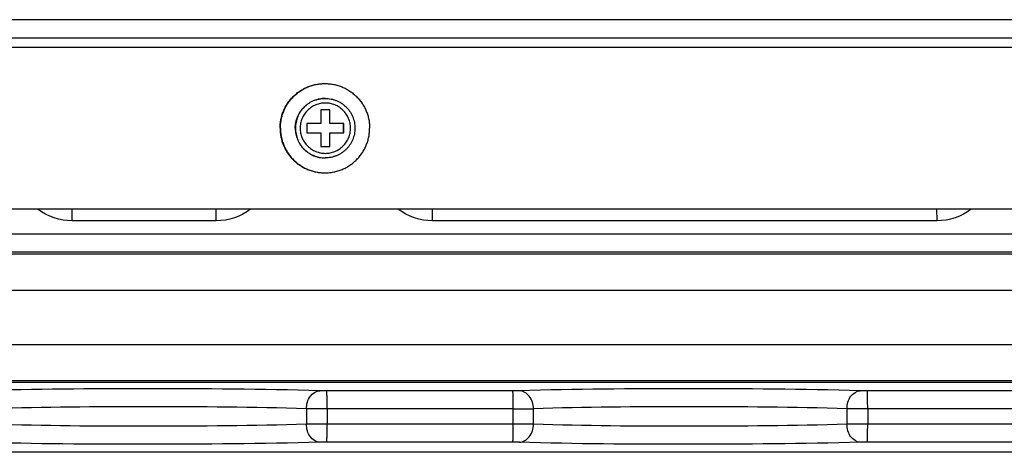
# Model space of a CAD drawing. Header units: inches. Extents: x 0 to 34, y 0 to 22.
# Tile 90 of 124: x 19.384 to 20.459, y 12.262 to 12.734. Entities that reach past the tile are written whole.
import ezdxf

# ---------------------------------------------------------------- set-up
doc = ezdxf.new("R2010")
doc.units = ezdxf.units.IN
doc.header["$LTSCALE"] = 1.87
doc.header["$MEASUREMENT"] = 0
doc.layers.get('0').update_dxf_attribs({"linetype": 'CONTINUOUS'})
doc.layers.add('02___PRT_ALL_AXES', color=7, linetype='CONTINUOUS')

msp = doc.modelspace()

# ---------------------------------------------------------------- linework, layer by layer
at = {"color": 7, "linetype": 'CONTINUOUS'}
for p, q in [((23.3647, 12.7345), (19.2325, 12.7345)), ((23.3641, 12.7144), (19.2255, 12.7144)), ((19.2252, 12.7044), (23.3574, 12.7044)), ((19.7128, 12.636), (19.7128, 12.621)), ((19.7228, 12.636), (19.7128, 12.636)), ((19.7226, 12.621), (19.7226, 12.636)), ((19.7228, 12.621), (19.7228, 12.636)), ((19.6978, 12.621), (19.6978, 12.611)), ((19.7128, 12.621), (19.6978, 12.621)), ((19.7379, 12.621), (19.7226, 12.621)), ((19.7377, 12.611), (19.7377, 12.621)), ((19.7379, 12.611), (19.7379, 12.621)), ((19.6978, 12.611), (19.7128, 12.611)), ((19.7128, 12.611), (19.7128, 12.5959)), ((19.7226, 12.5959), (19.7226, 12.611)), ((19.7226, 12.611), (19.7379, 12.611)), ((19.7228, 12.5959), (19.7228, 12.611)), ((19.7128, 12.5959), (19.7228, 12.5959)), ((23.318, 12.5276), (19.2646, 12.5276)), ((19.4414, 12.5148), (19.4412, 12.5277)), ((19.5988, 12.5148), (19.5986, 12.5277)), ((19.8349, 12.5148), (19.8348, 12.5277)), ((20.3859, 12.5148), (20.3857, 12.5277)), ((19.5988, 12.5148), (19.4414, 12.5148)), ((20.3859, 12.5148), (19.8349, 12.5148)), ((19.1218, 12.5006), (23.4601, 12.5006)), ((23.7857, 12.4782), (18.7878, 12.4782)), ((19.1314, 12.4809), (23.4495, 12.4809)), ((23.7869, 12.4388), (18.7889, 12.4388)), ((18.7889, 12.3798), (23.7869, 12.3798)), ((23.7854, 12.3383), (18.7875, 12.3383)), ((18.7878, 12.3404), (23.7857, 12.3404)), ((19.7193, 12.329), (19.7117, 12.3291)), ((19.9225, 12.329), (19.7193, 12.329)), ((19.9298, 12.3291), (19.9225, 12.329)), ((20.3096, 12.329), (20.302, 12.3291)), ((20.5128, 12.329), (20.3096, 12.329)), ((19.6972, 12.3095), (19.6972, 12.2926)), ((19.7198, 12.3094), (19.6972, 12.3095)), ((19.7198, 12.3094), (19.7198, 12.2927)), ((19.923, 12.3094), (19.7198, 12.3094)), ((19.923, 12.2927), (19.923, 12.3094)), ((19.9451, 12.2926), (19.9451, 12.3095)), ((20.2875, 12.3095), (20.2875, 12.2926)), ((20.3101, 12.3094), (20.2875, 12.3095)), ((20.3101, 12.3094), (20.3101, 12.2927)), ((20.5134, 12.3094), (20.3101, 12.3094)), ((19.7198, 12.2927), (19.6972, 12.2926)), ((19.923, 12.2927), (19.7198, 12.2927)), ((20.3101, 12.2927), (20.2875, 12.2926)), ((20.5134, 12.2927), (20.3101, 12.2927)), ((19.7193, 12.273), (19.7117, 12.2729)), ((19.9225, 12.273), (19.7193, 12.273)), ((19.9298, 12.2729), (19.9225, 12.273)), ((20.3096, 12.273), (20.302, 12.2729)), ((20.5128, 12.273), (20.3096, 12.273)), ((23.3211, 12.2619), (19.2479, 12.2619))]:
    msp.add_line(p, q, dxfattribs=at)
for centre, radius, start, end in [((19.7177, 12.616), 0.0325, 269.6213, 270), ((19.9259, 14.337), 2.0277, 269.9206, 270.5433), ((19.9259, 10.265), 2.0277, 89.4567, 90.0794)]:
    msp.add_arc(centre, radius, start, end, dxfattribs=at)
for points, knots in [([(19.7177, 12.6485), (19.7166, 12.6485), (19.7145, 12.6484), (19.7114, 12.6479), (19.7083, 12.6471), (19.7053, 12.6461), (19.7024, 12.6447), (19.6996, 12.6431), (19.6971, 12.6411), (19.6947, 12.639), (19.6926, 12.6366), (19.6906, 12.6341), (19.689, 12.6313), (19.6876, 12.6284), (19.6866, 12.6254), (19.6858, 12.6223), (19.6853, 12.6192), (19.6852, 12.617), (19.6852, 12.616)], [0, 0, 0, 0, 0.062487, 0.124975, 0.187464, 0.249954, 0.312446, 0.37494, 0.437436, 0.499935, 0.562437, 0.62494, 0.687446, 0.749956, 0.812462, 0.874972, 0.937504, 1, 1, 1, 1]), ([(19.7177, 12.6485), (19.7188, 12.6485), (19.7209, 12.6484), (19.7241, 12.6479), (19.7271, 12.6471), (19.7302, 12.6461), (19.733, 12.6447), (19.7358, 12.6431), (19.7383, 12.6411), (19.7407, 12.639), (19.7429, 12.6366), (19.7448, 12.6341), (19.7464, 12.6313), (19.7478, 12.6284), (19.7488, 12.6254), (19.7496, 12.6223), (19.7501, 12.6192), (19.7502, 12.617), (19.7502, 12.616)], [0, 0, 0, 0, 0.062478, 0.124986, 0.187475, 0.249966, 0.312461, 0.374957, 0.437454, 0.499953, 0.562454, 0.624956, 0.687461, 0.749968, 0.812473, 0.874978, 0.937504, 1, 1, 1, 1]), ([(19.7453, 12.616), (19.7453, 12.6169), (19.7452, 12.6187), (19.7449, 12.6214), (19.7442, 12.624), (19.7433, 12.6265), (19.7421, 12.629), (19.7407, 12.6313), (19.7391, 12.6335), (19.7373, 12.6355), (19.7353, 12.6373), (19.7331, 12.6389), (19.7308, 12.6403), (19.7284, 12.6414), (19.7258, 12.6423), (19.7232, 12.643), (19.7205, 12.6434), (19.7178, 12.6435), (19.7151, 12.6434), (19.7125, 12.643), (19.7099, 12.6423), (19.7073, 12.6414), (19.7049, 12.6403), (19.7025, 12.6389), (19.7004, 12.6373), (19.6984, 12.6355), (19.6966, 12.6335), (19.695, 12.6313), (19.6936, 12.629), (19.6924, 12.6265), (19.6915, 12.624), (19.6908, 12.6214), (19.6904, 12.6187), (19.6904, 12.6169), (19.6904, 12.616)], [0, 0, 0, 0, 0.031248, 0.062514, 0.093769, 0.125022, 0.156277, 0.18753, 0.218782, 0.250032, 0.281282, 0.31253, 0.343777, 0.375023, 0.406268, 0.437512, 0.468756, 0.5, 0.531244, 0.562488, 0.593732, 0.624977, 0.656223, 0.68747, 0.718718, 0.749968, 0.781218, 0.81247, 0.843723, 0.874978, 0.906231, 0.937486, 0.968752, 1, 1, 1, 1]), ([(19.6852, 12.616), (19.6852, 12.6149), (19.6853, 12.6128), (19.6858, 12.6097), (19.6866, 12.6066), (19.6876, 12.6036), (19.689, 12.6007), (19.6906, 12.598), (19.6925, 12.5954), (19.6946, 12.593), (19.697, 12.5909), (19.6995, 12.589), (19.7022, 12.5873), (19.7051, 12.586), (19.7081, 12.5849), (19.7112, 12.5841), (19.7143, 12.5836), (19.7164, 12.5835), (19.7175, 12.5835)], [0, 0, 0, 0, 0.062496, 0.125028, 0.187538, 0.250044, 0.312553, 0.37506, 0.437563, 0.500065, 0.562564, 0.62506, 0.687554, 0.750046, 0.812536, 0.875025, 0.937513, 1, 1, 1, 1]), ([(19.6904, 12.616), (19.6904, 12.6151), (19.6904, 12.6133), (19.6908, 12.6106), (19.6915, 12.608), (19.6924, 12.6054), (19.6936, 12.603), (19.695, 12.6007), (19.6966, 12.5985), (19.6984, 12.5965), (19.7004, 12.5947), (19.7025, 12.5931), (19.7049, 12.5917), (19.7073, 12.5905), (19.7099, 12.5896), (19.7125, 12.589), (19.7151, 12.5886), (19.7178, 12.5884), (19.7205, 12.5886), (19.7232, 12.589), (19.7258, 12.5896), (19.7284, 12.5905), (19.7308, 12.5917), (19.7331, 12.5931), (19.7353, 12.5947), (19.7373, 12.5965), (19.7391, 12.5985), (19.7407, 12.6007), (19.7421, 12.603), (19.7433, 12.6054), (19.7442, 12.608), (19.7449, 12.6106), (19.7452, 12.6133), (19.7453, 12.6151), (19.7453, 12.616)], [0, 0, 0, 0, 0.031248, 0.062514, 0.093769, 0.125022, 0.156277, 0.18753, 0.218782, 0.250032, 0.281282, 0.31253, 0.343777, 0.375023, 0.406268, 0.437512, 0.468756, 0.5, 0.531244, 0.562488, 0.593732, 0.624977, 0.656223, 0.68747, 0.718718, 0.749968, 0.781218, 0.81247, 0.843723, 0.874978, 0.906231, 0.937486, 0.968752, 1, 1, 1, 1]), ([(19.7502, 12.616), (19.7502, 12.6149), (19.7501, 12.6128), (19.7496, 12.6096), (19.7488, 12.6065), (19.7478, 12.6035), (19.7464, 12.6006), (19.7448, 12.5979), (19.7429, 12.5953), (19.7407, 12.593), (19.7383, 12.5908), (19.7358, 12.5889), (19.733, 12.5873), (19.7302, 12.5859), (19.7271, 12.5848), (19.7241, 12.5841), (19.7209, 12.5836), (19.7188, 12.5835), (19.7177, 12.5835)], [0, 0, 0, 0, 0.062496, 0.125022, 0.187527, 0.250032, 0.312539, 0.375044, 0.437546, 0.500047, 0.562546, 0.625043, 0.687539, 0.750034, 0.812525, 0.875014, 0.937522, 1, 1, 1, 1]), ([(19.7117, 12.3291), (19.6489, 12.331), (19.5248, 12.3317), (19.4007, 12.331), (19.3395, 12.3291)], [0, 0, 0, 0, 0.506844, 1, 1, 1, 1]), ([(19.6972, 12.3095), (19.6973, 12.3143), (19.6994, 12.3233), (19.7078, 12.329), (19.7117, 12.3291)], [0, 0, 0, 0, 0.551609, 1, 1, 1, 1]), ([(19.7198, 12.3094), (19.7198, 12.3118), (19.7198, 12.3164), (19.7197, 12.3218), (19.7196, 12.3253), (19.7195, 12.3272), (19.7194, 12.3283), (19.7194, 12.3289), (19.7193, 12.329)], [0, 0, 0, 0, 0.375873, 0.697403, 0.821805, 0.915593, 0.975631, 1, 1, 1, 1]), ([(19.923, 12.3094), (19.923, 12.3118), (19.923, 12.3164), (19.9229, 12.3218), (19.9228, 12.3253), (19.9228, 12.3272), (19.9226, 12.3283), (19.9226, 12.3289), (19.9225, 12.329)], [0, 0, 0, 0, 0.375873, 0.697402, 0.821805, 0.915593, 0.975631, 1, 1, 1, 1]), ([(20.302, 12.3291), (20.2392, 12.331), (20.1151, 12.3317), (19.991, 12.331), (19.9298, 12.3291)], [0, 0, 0, 0, 0.506844, 1, 1, 1, 1]), ([(19.9451, 12.3095), (19.945, 12.3143), (19.9426, 12.3236), (19.9339, 12.329), (19.9298, 12.3291)], [0, 0, 0, 0, 0.543486, 1, 1, 1, 1]), ([(20.2875, 12.3095), (20.2876, 12.3143), (20.2897, 12.3233), (20.2981, 12.329), (20.302, 12.3291)], [0, 0, 0, 0, 0.551609, 1, 1, 1, 1]), ([(20.3101, 12.3094), (20.3101, 12.3118), (20.3101, 12.3164), (20.31, 12.3218), (20.3099, 12.3253), (20.3099, 12.3272), (20.3097, 12.3283), (20.3097, 12.3289), (20.3096, 12.329)], [0, 0, 0, 0, 0.375873, 0.697403, 0.821805, 0.915593, 0.975631, 1, 1, 1, 1]), ([(19.6972, 12.3095), (19.6394, 12.3113), (19.5252, 12.312), (19.411, 12.3114), (19.3548, 12.3095)], [0, 0, 0, 0, 0.506844, 1, 1, 1, 1]), ([(20.2875, 12.3095), (20.2297, 12.3113), (20.1155, 12.312), (20.0013, 12.3114), (19.9451, 12.3095)], [0, 0, 0, 0, 0.506844, 1, 1, 1, 1]), ([(19.6972, 12.2926), (19.6394, 12.2908), (19.5252, 12.29), (19.411, 12.2907), (19.3548, 12.2926)], [0, 0, 0, 0, 0.506859, 1, 1, 1, 1]), ([(19.7117, 12.2729), (19.7078, 12.273), (19.6994, 12.2787), (19.6973, 12.2878), (19.6972, 12.2926)], [0, 0, 0, 0, 0.448391, 1, 1, 1, 1]), ([(19.7193, 12.273), (19.7194, 12.2731), (19.7194, 12.2738), (19.7195, 12.2748), (19.7196, 12.2767), (19.7197, 12.2802), (19.7198, 12.2856), (19.7198, 12.2902), (19.7198, 12.2927)], [0, 0, 0, 0, 0.024369, 0.084407, 0.178195, 0.302597, 0.624127, 1, 1, 1, 1]), ([(19.9225, 12.273), (19.9226, 12.2731), (19.9226, 12.2738), (19.9228, 12.2748), (19.9228, 12.2767), (19.9229, 12.2802), (19.923, 12.2856), (19.923, 12.2902), (19.923, 12.2927)], [0, 0, 0, 0, 0.024369, 0.084407, 0.178195, 0.302598, 0.624127, 1, 1, 1, 1]), ([(19.9298, 12.2729), (19.9339, 12.273), (19.9426, 12.2785), (19.945, 12.2878), (19.9451, 12.2926)], [0, 0, 0, 0, 0.456514, 1, 1, 1, 1]), ([(20.2875, 12.2926), (20.2297, 12.2908), (20.1155, 12.29), (20.0013, 12.2907), (19.9451, 12.2926)], [0, 0, 0, 0, 0.506859, 1, 1, 1, 1]), ([(20.302, 12.2729), (20.2981, 12.273), (20.2897, 12.2787), (20.2876, 12.2878), (20.2875, 12.2926)], [0, 0, 0, 0, 0.448391, 1, 1, 1, 1]), ([(20.3096, 12.273), (20.3097, 12.2731), (20.3097, 12.2738), (20.3099, 12.2748), (20.3099, 12.2767), (20.31, 12.2802), (20.3101, 12.2856), (20.3101, 12.2902), (20.3101, 12.2927)], [0, 0, 0, 0, 0.024369, 0.084407, 0.178195, 0.302597, 0.624127, 1, 1, 1, 1]), ([(19.7117, 12.2729), (19.6489, 12.2711), (19.5248, 12.2703), (19.4007, 12.271), (19.3395, 12.2729)], [0, 0, 0, 0, 0.50686, 1, 1, 1, 1]), ([(20.302, 12.2729), (20.2392, 12.2711), (20.1151, 12.2703), (19.991, 12.271), (19.9298, 12.2729)], [0, 0, 0, 0, 0.50686, 1, 1, 1, 1])]:
    msp.add_open_spline(points, degree=3, knots=knots, dxfattribs=at)
for points in [[(19.4414, 12.5148), (19.4282, 12.5148), (19.4144, 12.5195), (19.4039, 12.5274)], [(19.6362, 12.5274), (19.6257, 12.5195), (19.6119, 12.5148), (19.5988, 12.5148)], [(19.8349, 12.5148), (19.8217, 12.5148), (19.808, 12.5195), (19.7975, 12.5274)], [(20.4233, 12.5274), (20.4128, 12.5195), (20.399, 12.5148), (20.3859, 12.5148)]]:
    msp.add_open_spline(points, degree=3, dxfattribs=at)
at = {"layer": '02___PRT_ALL_AXES', "color": 7, "linetype": 'CONTINUOUS'}
for p, q in [((19.7177, 12.6485), (19.7175, 12.6485)), ((19.7177, 12.5835), (19.7175, 12.5835))]:
    msp.add_line(p, q, dxfattribs=at)
for points, knots in [([(19.6684, 12.616), (19.6684, 12.6176), (19.6686, 12.6208), (19.6693, 12.6255), (19.6704, 12.6302), (19.672, 12.6347), (19.6741, 12.639), (19.6765, 12.6431), (19.6794, 12.647), (19.6821, 12.6499), (19.6844, 12.6521), (19.6868, 12.6542), (19.69, 12.6566), (19.6934, 12.6586), (19.6963, 12.6601), (19.6992, 12.6614), (19.703, 12.6627), (19.7068, 12.6637), (19.71, 12.6642), (19.7131, 12.6646), (19.7155, 12.6647), (19.7171, 12.6647)], [0, 0, 0, 0, 0.062499, 0.125022, 0.187526, 0.250032, 0.312537, 0.37504, 0.43754, 0.500037, 0.531295, 0.562551, 0.625044, 0.687535, 0.718788, 0.750042, 0.812528, 0.875013, 0.906265, 0.937516, 1, 1, 1, 1]), ([(19.6688, 12.616), (19.6688, 12.6176), (19.6689, 12.6208), (19.6696, 12.6255), (19.6708, 12.6302), (19.6724, 12.6347), (19.6744, 12.639), (19.6769, 12.6431), (19.6798, 12.647), (19.6824, 12.6499), (19.6847, 12.6521), (19.6872, 12.6542), (19.6904, 12.6566), (19.6938, 12.6586), (19.6966, 12.6601), (19.6996, 12.6614), (19.7033, 12.6627), (19.7072, 12.6637), (19.7103, 12.6642), (19.7135, 12.6646), (19.7159, 12.6647), (19.7175, 12.6647)], [0, 0, 0, 0, 0.062499, 0.125022, 0.187526, 0.250032, 0.312537, 0.37504, 0.43754, 0.500037, 0.531295, 0.562551, 0.625044, 0.687535, 0.718788, 0.750042, 0.812528, 0.875013, 0.906265, 0.937516, 1, 1, 1, 1]), ([(19.7175, 12.6647), (19.7191, 12.6647), (19.7215, 12.6646), (19.7246, 12.6642), (19.7278, 12.6637), (19.7317, 12.6627), (19.7354, 12.6614), (19.7383, 12.6601), (19.7412, 12.6586), (19.7446, 12.6566), (19.7478, 12.6542), (19.7502, 12.6521), (19.7525, 12.6499), (19.7552, 12.647), (19.7581, 12.6431), (19.7605, 12.639), (19.7626, 12.6347), (19.7642, 12.6302), (19.7654, 12.6255), (19.7661, 12.6208), (19.7662, 12.6176), (19.7662, 12.616)], [0, 0, 0, 0, 0.062484, 0.093735, 0.124987, 0.187472, 0.249958, 0.281212, 0.312465, 0.374956, 0.437449, 0.468705, 0.499963, 0.56246, 0.62496, 0.687463, 0.749968, 0.812474, 0.874978, 0.937501, 1, 1, 1, 1]), ([(19.685, 12.616), (19.685, 12.617), (19.6851, 12.6192), (19.6856, 12.6223), (19.6864, 12.6254), (19.6874, 12.6284), (19.6888, 12.6313), (19.6904, 12.6341), (19.6923, 12.6366), (19.6945, 12.639), (19.6968, 12.6411), (19.6994, 12.6431), (19.7021, 12.6447), (19.705, 12.6461), (19.708, 12.6471), (19.7111, 12.6479), (19.7143, 12.6484), (19.7164, 12.6485), (19.7175, 12.6485)], [0, 0, 0, 0, 0.062497, 0.125029, 0.187539, 0.250045, 0.312554, 0.375061, 0.437564, 0.500066, 0.562564, 0.625061, 0.687555, 0.750046, 0.812537, 0.875025, 0.937513, 1, 1, 1, 1]), ([(19.6684, 12.616), (19.6684, 12.6144), (19.6686, 12.6112), (19.6693, 12.6065), (19.6704, 12.6018), (19.672, 12.5973), (19.6741, 12.593), (19.6765, 12.5889), (19.6794, 12.585), (19.6821, 12.582), (19.6844, 12.5798), (19.6868, 12.5778), (19.69, 12.5754), (19.6934, 12.5733), (19.6963, 12.5719), (19.6992, 12.5706), (19.703, 12.5693), (19.7068, 12.5683), (19.71, 12.5677), (19.7131, 12.5674), (19.7155, 12.5672), (19.7171, 12.5672)], [0, 0, 0, 0, 0.062499, 0.125022, 0.187526, 0.250032, 0.312537, 0.37504, 0.43754, 0.500037, 0.531295, 0.562551, 0.625044, 0.687535, 0.718788, 0.750042, 0.812528, 0.875013, 0.906265, 0.937516, 1, 1, 1, 1]), ([(19.6688, 12.616), (19.6688, 12.6144), (19.6689, 12.6112), (19.6696, 12.6065), (19.6708, 12.6018), (19.6724, 12.5973), (19.6744, 12.593), (19.6769, 12.5889), (19.6798, 12.585), (19.6824, 12.582), (19.6847, 12.5798), (19.6872, 12.5778), (19.6904, 12.5754), (19.6938, 12.5733), (19.6966, 12.5719), (19.6996, 12.5706), (19.7033, 12.5693), (19.7072, 12.5683), (19.7103, 12.5677), (19.7135, 12.5674), (19.7159, 12.5672), (19.7175, 12.5672)], [0, 0, 0, 0, 0.062499, 0.125022, 0.187526, 0.250032, 0.312537, 0.37504, 0.43754, 0.500037, 0.531295, 0.562551, 0.625044, 0.687535, 0.718788, 0.750042, 0.812528, 0.875013, 0.906265, 0.937516, 1, 1, 1, 1]), ([(19.685, 12.616), (19.685, 12.6149), (19.6851, 12.6128), (19.6856, 12.6096), (19.6864, 12.6065), (19.6874, 12.6035), (19.6888, 12.6006), (19.6904, 12.5979), (19.6923, 12.5953), (19.6945, 12.593), (19.6968, 12.5908), (19.6994, 12.5889), (19.7021, 12.5873), (19.705, 12.5859), (19.708, 12.5848), (19.7111, 12.5841), (19.7143, 12.5836), (19.7164, 12.5835), (19.7175, 12.5835)], [0, 0, 0, 0, 0.062497, 0.125029, 0.187539, 0.250045, 0.312554, 0.375061, 0.437564, 0.500066, 0.562564, 0.625061, 0.687555, 0.750046, 0.812537, 0.875025, 0.937513, 1, 1, 1, 1]), ([(19.7175, 12.5672), (19.7191, 12.5672), (19.7215, 12.5674), (19.7246, 12.5677), (19.7278, 12.5683), (19.7317, 12.5693), (19.7354, 12.5706), (19.7383, 12.5719), (19.7412, 12.5733), (19.7446, 12.5754), (19.7478, 12.5778), (19.7502, 12.5798), (19.7525, 12.582), (19.7552, 12.585), (19.7581, 12.5889), (19.7605, 12.593), (19.7626, 12.5973), (19.7642, 12.6018), (19.7654, 12.6065), (19.7661, 12.6112), (19.7662, 12.6144), (19.7662, 12.616)], [0, 0, 0, 0, 0.062484, 0.093735, 0.124987, 0.187472, 0.249958, 0.281212, 0.312465, 0.374956, 0.437449, 0.468705, 0.499963, 0.56246, 0.62496, 0.687463, 0.749968, 0.812474, 0.874978, 0.937501, 1, 1, 1, 1])]:
    msp.add_open_spline(points, degree=3, knots=knots, dxfattribs=at)

doc.saveas('drawing.dxf')
